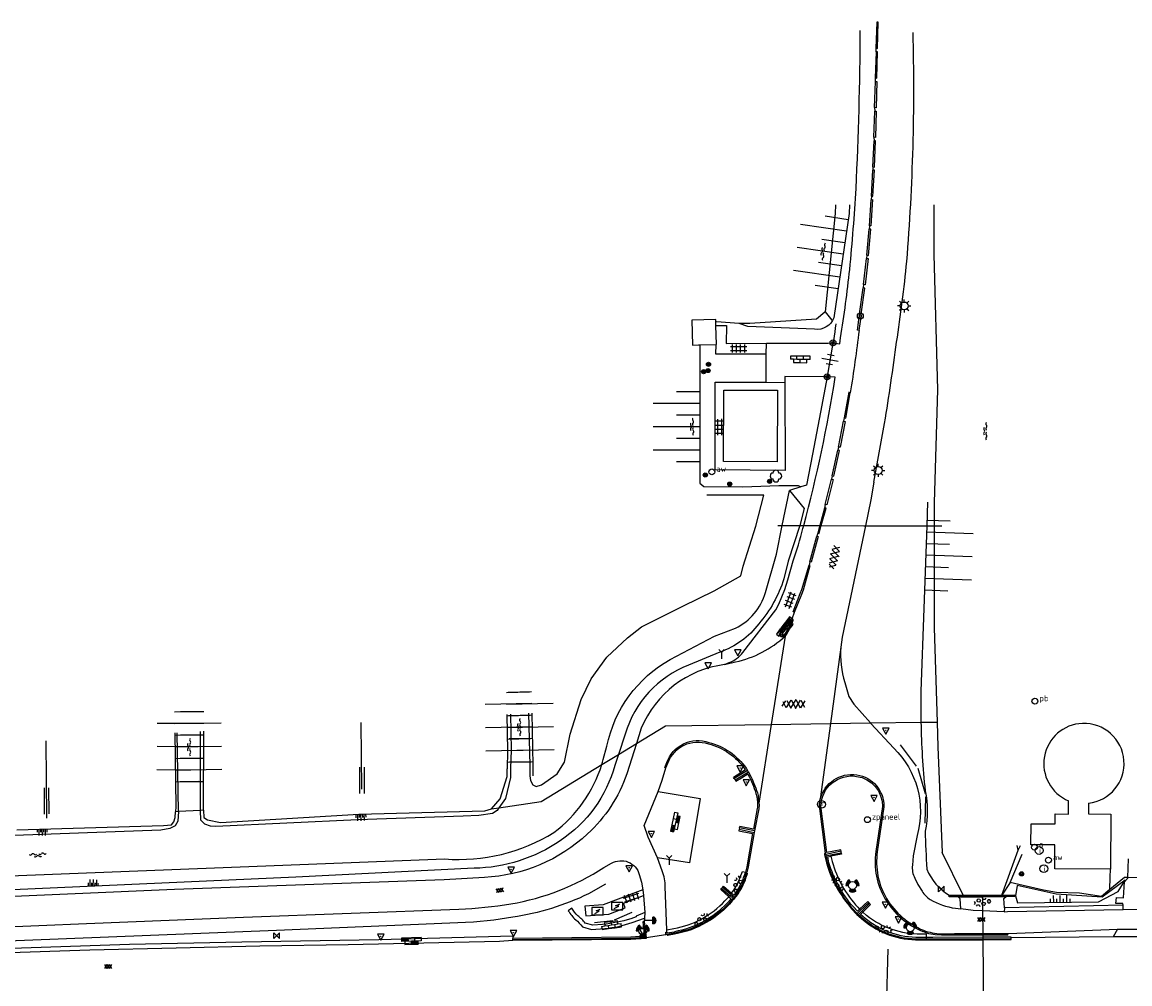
# Model space of a CAD drawing. Extents: x 121149 to 123702, y 457169 to 470031.
# Tile 80 of 87: x 121861 to 122030, y 469884 to 470031. Entities that reach past the tile are written whole.
import ezdxf

# ---------------------------------------------------------------- set-up
doc = ezdxf.new("R2010")
doc.units = 0
doc.header["$LTSCALE"] = 4
doc.layers.get('0').update_dxf_attribs({"color": 8, "linetype": 'CONTINUOUS'})
doc.layers.add('REFERENTIE', color=8, linetype='CONTINUOUS')
doc.styles.add('ISO', font='ISO')

# ---------------------------------------------------------------- blocks, each defined once
blk = doc.blocks.new('boom')
at = {"color": 0}
for radius in [0.315, 0.225, 0.135]:
    blk.add_circle((0, 0), radius, dxfattribs=at)
blk = doc.blocks.new('inspectieput')
at = {"color": 0}
blk.add_circle((0, 0), 0.6, dxfattribs=at)
at = {"color": 0, "linetype": 'Continuous', "style": 'ISO'}
blk.add_attdef('I', (0, -0.39), '', height=0.8, dxfattribs=at)
blk = doc.blocks.new('afsl-water')
at = {"color": 0}
blk.add_circle((0, 0), 0.45, dxfattribs=at)
at = {"color": 0, "style": 'ISO'}
blk.add_attdef('AFSL-WATER', (0.7, 0), '', height=0.9, dxfattribs=at)
blk = doc.blocks.new('afsluiter')
at = {"color": 0}
blk.add_circle((0, 0), 0.45, dxfattribs=at)
at = {"color": 0, "style": 'ISO'}
blk.add_attdef('AFSLUITER', (0.7, 0), '', height=0.9, dxfattribs=at)
blk = doc.blocks.new('peilbuis')
at = {"color": 0}
blk.add_circle((0, 0), 0.45, dxfattribs=at)
at = {"color": 0, "style": 'ISO'}
blk.add_attdef('PEILBUIS', (0.7, 0), '', height=0.9, dxfattribs=at)
blk = doc.blocks.new('talud')
at = {"color": 0}
for p, q in [((0, 0.75), (0.5, 0.75)), ((0, 0.5), (1, 0.5)), ((0, 0.25), (0.5, 0.25)), ((0, 0), (1, 0)), ((0, -0.25), (0.5, -0.25)), ((0, -0.5), (1, -0.5)), ((0, -0.75), (0.5, -0.75))]:
    blk.add_line(p, q, dxfattribs=at)
blk = doc.blocks.new('beton')
at = {"color": 0, "linetype": 'ByBlock', "lineweight": -2}
for p, q in [((-0.68, 0.66), (-0.45, 0.52)), ((-0.45, 0.26), (-0.68, 0.13)), ((-0.23, 1.44), (-0.45, 1.31)), ((-0.45, 1.31), (-0.45, 1.05)), ((-0.45, 1.05), (-0.23, 0.92)), ((-0.45, 0.52), (-0.45, 0.26)), ((0, 1.31), (-0.23, 1.44)), ((-0.23, 0.92), (0, 1.05)), ((0, 1.05), (0, 1.31)), ((0, 0.52), (0.23, 0.66)), ((0, 0.26), (0, 0.52)), ((0.23, 0.13), (0, 0.26)), ((0.23, 0.66), (0.45, 0.52)), ((0.45, 0.26), (0.23, 0.13)), ((0.45, 0.52), (0.45, 0.26)), ((-0.45, -0.26), (-0.23, -0.13)), ((-0.45, -0.52), (-0.45, -0.26)), ((-0.23, -0.66), (-0.45, -0.52)), ((-0.23, -0.13), (0, -0.26)), ((0, -0.52), (-0.23, -0.66)), ((0, -0.26), (0, -0.52)), ((0, -1.05), (0.23, -0.92)), ((0.23, -0.92), (0.45, -1.05)), ((0.45, -0.26), (0.68, -0.13)), ((0.45, -0.52), (0.45, -0.26)), ((0.68, -0.66), (0.45, -0.52))]:
    blk.add_line(p, q, dxfattribs=at)
blk = doc.blocks.new('asfalt')
at = {"color": 0, "linetype": 'ByBlock', "lineweight": -2}
for p, q in [((-0.31, 0.18), (0.31, 0.54)), ((-0.31, 0.54), (0.31, 0.18)), ((-0.31, 0.18), (0.31, -0.18)), ((-0.31, -0.18), (0.31, 0.18)), ((-0.31, -0.54), (0.31, -0.18)), ((-0.31, -0.18), (0.31, -0.54))]:
    blk.add_line(p, q, dxfattribs=at)
blk = doc.blocks.new('verkeersbord')
at = {"color": 0}
for p, q in [((0.5, 0.32), (-0.5, 0.32)), ((-0.5, 0.32), (0, -0.6)), ((0, -0.6), (0.5, 0.32))]:
    blk.add_line(p, q, dxfattribs=at)
blk = doc.blocks.new('verkeersbord-pl')
at = {"linetype": 'Continuous'}
blk.add_circle((0, 0), 0.03, dxfattribs=at)
blk = doc.blocks.new('verkeerslicht')
at = {"color": 0, "linetype": 'Continuous'}
for p, q in [((-1, 0), (-0.6, 0)), ((-0.3, 0.52), (-0.5, 0.86)), ((0.3, 0.52), (0.5, 0.86)), ((0.6, 0), (1, 0)), ((-0.3, -0.52), (-0.5, -0.86)), ((0.3, -0.52), (0.5, -0.86))]:
    blk.add_line(p, q, dxfattribs=at)
at = {"color": 0}
blk.add_circle((0, 0), 0.6, dxfattribs=at)
at = {"color": 0, "linetype": 'Continuous'}
for radius, start, end in [(0.996, 119.9985, 179.9935), (0.897, 119.9989, 179.9928), (0.797, 119.9994, 179.9919), (0.697, 120, 179.9907), (0.697, 0.0093, 60), (0.797, 0.0081, 60.0006), (0.897, 0.0072, 60.0011), (0.996, 0.0065, 60.0015), (0.996, 240.0015, 299.9985), (0.897, 240.0011, 299.9989), (0.797, 240.0006, 299.9994), (0.697, 240, 300)]:
    blk.add_arc((0, 0), radius, start, end, dxfattribs=at)
blk = doc.blocks.new('kilometerpaal')
at = {"color": 0}
for p, q in [((-0.44, 0.44), (0.44, -0.44)), ((-0.44, -0.44), (-0.44, 0.44)), ((0.44, 0.44), (-0.44, -0.44)), ((0.44, -0.44), (0.44, 0.44))]:
    blk.add_line(p, q, dxfattribs=at)
at = {"color": 0, "style": 'ISO'}
blk.add_attdef('KILOMETERPAAL', (0.59, 0.87), '', height=2.5, dxfattribs=at)
blk = doc.blocks.new('paal')
at = {"color": 0}
for radius in [0.45, 0.2]:
    blk.add_circle((0, 0), radius, dxfattribs=at)
blk = doc.blocks.new('lichtmast')
at = {"color": 0}
for p, q in [((-0.6, 0), (-1, 0)), ((-0.71, 0.71), (-0.42, 0.42)), ((0, 0.6), (0, 1)), ((0.42, 0.42), (0.71, 0.71)), ((0.6, 0), (1, 0)), ((-0.42, -0.42), (-0.71, -0.71)), ((0, -0.6), (0, -1)), ((0.42, -0.42), (0.71, -0.71))]:
    blk.add_line(p, q, dxfattribs=at)
blk.add_circle((0, 0), 0.6, dxfattribs=at)
blk = doc.blocks.new('water')
at = {"color": 0, "linetype": 'ByBlock', "lineweight": -2}
for centre, start, end in [((-0.01, 0.75), 129.7446, 230.2554), ((-0.32, 1.12), 309.7446, 50.2554), ((-0.32, 0.37), 309.7446, 50.2554), ((0.32, 0.01), 129.7446, 230.2554), ((0, 0.38), 309.7446, 50.2554), ((-0.01, -0.74), 129.7446, 230.2554), ((-0.32, -0.37), 309.7446, 50.2554), ((-0.32, -1.12), 309.7446, 50.2554), ((0, -0.37), 309.7446, 50.2554)]:
    blk.add_arc(centre, 0.244, start, end, dxfattribs=at)
blk = doc.blocks.new('asfalt4')
at = {"color": 0, "linetype": 'ByBlock', "lineweight": -2}
for p, q in [((-0.52, 1.14), (0.54, 1.69)), ((-0.43, 1.75), (0.63, 1.08)), ((-0.63, 0.38), (0.64, 1.04)), ((-0.63, 0.4), (0.66, -0.42)), ((-0.57, -0.3), (0.73, 0.38)), ((-0.53, 1.07), (0.74, 0.27)), ((-0.56, -0.38), (0.58, -1.1)), ((-0.49, -0.96), (0.67, -0.36)), ((-0.46, -1.19), (0.39, -1.73)), ((-0.34, -1.59), (0.57, -1.11))]:
    blk.add_line(p, q, dxfattribs=at)
blk = doc.blocks.new('zonnepaneel')
at = {"color": 0}
blk.add_circle((0, 0), 0.45, dxfattribs=at)
at = {"color": 0, "style": 'ISO'}
blk.add_attdef('ZONNEPANEEL', (0.7, 0), '', height=0.9, dxfattribs=at)
blk = doc.blocks.new('kolk')
at = {"color": 0}
blk.add_circle((0, 0), 0.6, dxfattribs=at)
at = {"color": 0, "linetype": 'Continuous', "style": 'ISO'}
blk.add_attdef('KOLK', (-0.04, -0.26), '', height=0.8, dxfattribs=at)
blk = doc.blocks.new('voegsteen4')
at = {"color": 0, "linetype": 'ByBlock', "lineweight": -2}
for p, q in [((-0.08, 1.65), (-0.58, 1.65)), ((-0.58, 1.65), (-0.58, 0.65)), ((-0.08, 0.65), (-0.58, 0.65)), ((-0.58, 0.5), (-0.58, -0.5)), ((-0.58, 0.5), (-0.08, 0.5)), ((-0.08, 0.5), (-0.58, 0.5)), ((-0.08, 1.65), (-0.08, 0.65)), ((-0.08, -0.5), (-0.08, 0.5)), ((0.57, 1.07), (0.08, 1.07)), ((0.08, 1.07), (0.08, 0.08)), ((0.08, 0.08), (0.57, 0.08)), ((0.57, 0.08), (0.57, 1.07)), ((-0.58, -0.65), (-0.58, -1.65)), ((-0.58, -1.65), (-0.08, -1.65)), ((-0.58, -0.5), (-0.08, -0.5)), ((-0.08, -0.5), (-0.58, -0.5)), ((-0.08, -0.65), (-0.58, -0.65)), ((-0.08, -1.65), (-0.08, -0.65)), ((0.57, -0.08), (0.08, -0.08)), ((0.08, -0.08), (0.08, -1.07)), ((0.08, -1.07), (0.57, -1.07)), ((0.57, -1.07), (0.57, -0.08))]:
    blk.add_line(p, q, dxfattribs=at)
blk = doc.blocks.new('tegels4')
at = {"color": 0, "linetype": 'ByBlock', "lineweight": -2}
for p, q in [((0.62, 0.94), (-0.62, 0.94)), ((0.62, 0.31), (-0.62, 0.31)), ((-0.31, -1.23), (-0.31, 1.25)), ((0.31, -1.23), (0.31, 1.25)), ((0.62, -0.31), (-0.62, -0.31)), ((0.62, -0.94), (-0.62, -0.94))]:
    blk.add_line(p, q, dxfattribs=at)
blk = doc.blocks.new('wegwijzer')
at = {"color": 0}
for q in [(-0.42, 1.42), (0.42, 1.42), (0, 0)]:
    blk.add_line((0, 1), q, dxfattribs=at)
blk = doc.blocks.new('struik')
at = {"color": 0, "linetype": 'Continuous'}
for centre, start, end in [((-0.44, 0), 91.0912, 268.9013), ((0, 0.44), 1.0233, 178.9632), ((0.44, 0), 271.6625, 88.3448), ((0, -0.45), 180.4729, 359.5406)]:
    blk.add_arc(centre, 0.45, start, end, dxfattribs=at)
blk = doc.blocks.new('klinkers4')
at = {"color": 0, "linetype": 'ByBlock', "lineweight": -2}
for p, q in [((0, 1.5), (-0.5, 1.5)), ((-0.5, 1.5), (-0.5, 0.5)), ((-0.5, 0.5), (-0.5, -0.5)), ((0, 0.5), (-0.5, 0.5)), ((0, 1.5), (0, 1)), ((0.5, 1), (0, 1)), ((0, 1), (0, 0.5)), ((0, 0.5), (0, 0)), ((0.5, 0), (0, 0)), ((0, 0), (0, -0.5)), ((0.5, 0), (0.5, 1)), ((0.5, -1), (0.5, 0)), ((-0.5, -0.5), (-0.5, -1.5)), ((0, -0.5), (-0.5, -0.5)), ((-0.5, -1.5), (0, -1.5)), ((0, -0.5), (0, -1)), ((0, -1), (0.5, -1)), ((0, -1), (0, -1.5))]:
    blk.add_line(p, q, dxfattribs=at)
blk = doc.blocks.new('DRHEK')
at = {"color": 0, "linetype": 'Continuous'}
for p, q in [((1.25, 0), (-1.25, 0)), ((-0.5, 0.7), (0.5, 0.7)), ((-0.5, -0.7), (0.5, -0.7))]:
    blk.add_line(p, q, dxfattribs=at)
blk = doc.blocks.new('schk-electra')
at = {"color": 0}
for p, q in [((0.86, 0.56), (-0.86, 0.56)), ((-0.86, 0.56), (-0.86, -0.56)), ((0.86, -0.56), (0.86, 0.56)), ((-0.86, -0.56), (0.86, -0.56))]:
    blk.add_line(p, q, dxfattribs=at)
blk.add_lwpolyline([(-0.43, -0.35), (0.24, -0.02), (-0.24, 0.02), (0.41, 0.32)], dxfattribs=at)
blk = doc.blocks.new('tegels')
at = {"color": 0, "linetype": 'ByBlock', "lineweight": -2}
for p, q in [((0.62, 0.94), (-0.62, 0.94)), ((0.62, 0.31), (-0.62, 0.31)), ((-0.31, -1.23), (-0.31, 1.25)), ((0.31, -1.23), (0.31, 1.25)), ((0.62, -0.31), (-0.62, -0.31)), ((0.62, -0.94), (-0.62, -0.94))]:
    blk.add_line(p, q, dxfattribs=at)
blk = doc.blocks.new('bermverhardingblok')
at = {"color": 0, "linetype": 'ByBlock', "lineweight": -2}
for p, q in [((-0.5, 1.5), (-0.5, -1.5)), ((-0.5, 1.5), (0, 1.5)), ((-0.5, 0.5), (0, 0.5)), ((0, 1.5), (0, -1.5)), ((0.5, 1), (0, 1)), ((0, 1), (0.5, 1)), ((0.5, 0), (0, 0)), ((0.4, 0.9), (0.1, 0.9)), ((0.1, 0.9), (0.1, 0.1)), ((0.4, 0.1), (0.1, 0.1)), ((0.3, 0.8), (0.2, 0.8)), ((0.2, 0.8), (0.2, 0.2)), ((0.3, 0.2), (0.2, 0.2)), ((0.3, 0.8), (0.3, 0.2)), ((0.4, 0.9), (0.4, 0.1)), ((0.5, -1), (0.5, 1)), ((-0.5, -0.5), (0, -0.5)), ((-0.5, -1.5), (0, -1.5)), ((-0.4, -1.4), (-0.4, -0.6)), ((-0.4, -0.6), (-0.1, -0.6)), ((-0.4, -1.4), (-0.1, -1.4)), ((-0.3, -1.3), (-0.3, -0.7)), ((-0.3, -0.7), (-0.2, -0.7)), ((-0.3, -1.3), (-0.2, -1.3)), ((-0.2, -1.3), (-0.2, -0.7)), ((-0.1, -1.4), (-0.1, -0.6)), ((0, -1), (0.5, -1))]:
    blk.add_line(p, q, dxfattribs=at)
blk = doc.blocks.new('drukknop')
at = {"color": 0}
blk.add_line((1.33, 0), (0, 0), dxfattribs=at)
at = {"color": 0, "linetype": 'Continuous'}
blk.add_line((1.33, -0.52), (1.33, 0.52), dxfattribs=at)
for radius in [0.521, 0.391, 0.26, 0.13]:
    blk.add_arc((1.33, 0), radius, 270, 90, dxfattribs=at)
blk = doc.blocks.new('GREP')
at = {"color": 0, "linetype": 'Continuous'}
for p, q in [((-0.35, 2), (-0.35, -2)), ((0.35, 2), (0.35, -2))]:
    blk.add_line(p, q, dxfattribs=at)

msp = doc.modelspace()

# ---------------------------------------------------------------- linework, layer by layer
at = {"layer": 'REFERENTIE'}
for points in [[(121990.794, 470026.566), (121991.054, 470026.536), (121991.144, 470030.55), (121990.939, 470030.524), (121990.794, 470026.566)], [(121990.697, 470022.047), (121990.957, 470022.017), (121991.047, 470026.031), (121990.842, 470026.005), (121990.697, 470022.047)], [(121990.794, 470026.566), (121990.821, 470026.027)], [(121990.6, 470017.528), (121990.745, 470021.486), (121990.95, 470021.512), (121990.86, 470017.498), (121990.6, 470017.528)], [(121990.697, 470022.047), (121990.724, 470021.508)], [(121990.659, 470016.968), (121990.864, 470016.994), (121990.774, 470012.98), (121990.514, 470013.01)], [(121990.514, 470013.01), (121990.659, 470016.968)], [(121990.6, 470017.528), (121990.659, 470016.968)], [(121990.351, 470008.483), (121990.595, 470008.469), (121990.767, 470012.475), (121990.541, 470012.471)], [(121990.351, 470008.483), (121990.541, 470012.471)], [(121990.514, 470013.01), (121990.541, 470012.471)], [(121990.139, 470004.026), (121990.349, 470004.002), (121990.58, 470007.984), (121990.33, 470007.982)], [(121990.139, 470004.026), (121990.33, 470007.982)], [(121990.351, 470008.483), (121990.33, 470007.982)], [(121990.139, 470004.026), (121990.072, 470003.487)], [(121984.673, 470002.726), (121984.585, 470001.373), (121983.057, 469986.403)], [(121986.778, 470002.726), (121986.724, 470001.387)], [(121990.072, 470003.487), (121990.313, 470003.49), (121990.059, 469999.494), (121989.832, 469999.513)], [(121989.832, 469999.513), (121990.072, 470003.487)], [(121999.619, 470002.726), (121999.627, 469995.126), (122000.224, 469974.513), (121999.674, 469957.331), (121999.679, 469953.773)], [(121986.724, 470001.387), (121984.401, 469985.496)], [(121989.444, 469995.045), (121989.709, 469995.002), (121990.032, 469998.992), (121989.773, 469998.987)], [(121989.444, 469995.045), (121989.773, 469998.987)], [(121989.832, 469999.513), (121989.773, 469998.987)], [(121989.39, 469994.504), (121989.632, 469994.502), (121989.184, 469990.519), (121988.945, 469990.554)], [(121988.945, 469990.554), (121989.39, 469994.504)], [(121989.444, 469995.045), (121989.39, 469994.504)], [(121988.945, 469990.554), (121988.888, 469990.038)], [(121988.334, 469986.079), (121988.888, 469990.038)], [(121988.334, 469986.079), (121988.585, 469986.025), (121989.108, 469990.015), (121988.888, 469990.038)], [(121983.057, 469986.403), (121983.049, 469986.325), (121981.766, 469985.25), (121971.611, 469984.619), (121969.967, 469984.613)], [(121983.057, 469986.403), (121984.087, 469985.106)], [(121988.242, 469983.567), (121988.023, 469983.595), (121988.277, 469985.564)], [(121988.242, 469983.567), (121988.558, 469985.567), (121988.277, 469985.564)], [(121988.334, 469986.079), (121988.277, 469985.564)], [(121966.414, 469985.213), (121962.766, 469985.108), (121962.875, 469981.312)], [(121966.425, 469984.843), (121966.414, 469985.213)], [(121966.44, 469984.302), (121966.425, 469984.843)], [(121966.44, 469984.302), (121968.029, 469984.302), (121968.013, 469981.582), (121974.138, 469981.633)], [(121966.443, 469981.415), (121966.523, 469981.417), (121966.44, 469984.302)], [(121969.967, 469984.613), (121966.518, 469984.865)], [(121971.3, 469984.174), (121969.967, 469984.613)], [(121981.473, 469983.746), (121971.3, 469984.174)], [(121984.701, 469984.538), (121984.589, 469983.921), (121984.552, 469983.341), (121984.276, 469981.673)], [(121985.322, 469981.539), (121985.429, 469982.433)], [(121962.875, 469981.312), (121963.76, 469981.337)], [(121963.76, 469981.337), (121963.991, 469981.344)], [(121963.991, 469981.344), (121963.985, 469960.25), (121964.601, 469959.766), (121970.524, 469959.732), (121976.01, 469959.933), (121978.939, 469959.895), (121979.346, 469959.709)], [(121963.991, 469981.344), (121966.443, 469981.415)], [(121974.094, 469979.939), (121966.397, 469979.95), (121966.443, 469981.415)], [(121974.094, 469979.939), (121974.138, 469981.633)], [(121974.138, 469981.633), (121983.536, 469981.621), (121984.276, 469981.673)], [(121984.269, 469981.627), (121983.38, 469976.552)], [(121984.276, 469981.673), (121984.269, 469981.627)], [(121984.276, 469981.673), (121985.322, 469981.539)], [(121974.096, 469975.665), (121974.094, 469979.939)], [(121976.928, 469975.614), (121976.994, 469962.222), (121966.324, 469962.326), (121966.303, 469975.671), (121974.096, 469975.665)], [(121974.096, 469975.665), (121976.928, 469975.614)], [(121983.368, 469976.485), (121983.313, 469976.487), (121976.922, 469976.533), (121976.928, 469975.614)], [(121983.368, 469976.485), (121983.364, 469976.464), (121982.352, 469971.117), (121981.138, 469964.7), (121980.247, 469959.991), (121979.346, 469959.709)], [(121983.38, 469976.552), (121983.368, 469976.485)], [(121984.62, 469976.445), (121983.368, 469976.485)], [(121975.789, 469974.431), (121975.751, 469963.546), (121967.601, 469963.574), (121967.639, 469974.459), (121975.789, 469974.431)], [(121986.902, 469974.056), (121986.666, 469974.159), (121985.983, 469970.213)], [(121985.983, 469970.213), (121986.22, 469970.175), (121986.902, 469974.056)], [(121985.121, 469965.786), (121985.883, 469969.725)], [(121985.883, 469969.725), (121986.138, 469969.661), (121985.357, 469965.75), (121985.121, 469965.786)], [(121985.983, 469970.213), (121985.883, 469969.725)], [(121984.158, 469961.387), (121984.39, 469961.321), (121985.241, 469965.261), (121985.01, 469965.288)], [(121984.158, 469961.387), (121985.01, 469965.288)], [(121985.121, 469965.786), (121985.01, 469965.288)], [(121984.047, 469960.88), (121984.296, 469960.848), (121983.317, 469956.949), (121983.095, 469957.019)], [(121983.095, 469957.019), (121984.047, 469960.88)], [(121984.158, 469961.387), (121984.047, 469960.88)], [(121990.509, 469960.448), (121990.065, 469957.737), (121989.233, 469953.789)], [(121938.077, 469915.664), (121938.173, 469914.96), (121938.531, 469914.301), (121939.021, 469914.018), (121939.845, 469914.283), (121942.241, 469915.981), (121943.338, 469917.75), (121944.214, 469922.01), (121945.904, 469927.316), (121947.429, 469930.464), (121949.821, 469933.761), (121952.939, 469936.694), (121955.099, 469938.381), (121961.385, 469941.506), (121966.163, 469943.881), (121970.248, 469946.155), (121970.556, 469947.64), (121972.534, 469953.703), (121973.743, 469958.447), (121965.021, 469958.447)], [(121976.546, 469953.809), (121977.633, 469959.174)], [(121979.346, 469959.709), (121977.633, 469959.174)], [(121977.633, 469959.174), (121979.874, 469956.391), (121979.213, 469953.805)], [(121983.095, 469957.019), (121982.984, 469956.483)], [(121998.696, 469957.376), (121998.569, 469953.775)], [(121982.984, 469956.483), (121982.257, 469953.8)], [(121982.488, 469953.8), (121983.214, 469956.464), (121982.984, 469956.483)], [(121975.662, 469949.443), (121976.546, 469953.809)], [(121975.861, 469953.81), (121976.546, 469953.809)], [(121976.546, 469953.809), (121979.213, 469953.805)], [(121979.213, 469953.805), (121977.459, 469948.365)], [(121979.213, 469953.805), (121979.804, 469953.804)], [(121979.687, 469953.373), (121979.804, 469953.804)], [(121979.804, 469953.804), (121982.257, 469953.8)], [(121981.943, 469952.643), (121982.155, 469952.579), (121982.488, 469953.8)], [(121982.257, 469953.8), (121981.943, 469952.643)], [(121982.257, 469953.8), (121982.488, 469953.8)], [(121982.488, 469953.8), (121988.961, 469953.79)], [(121989.233, 469953.789), (121985.654, 469936.797), (121985.444, 469935.264)], [(121988.961, 469953.79), (121989.233, 469953.789)], [(121989.233, 469953.789), (121998.569, 469953.775)], [(121998.569, 469953.775), (121997.679, 469928.577), (121997.674, 469923.823)], [(121998.569, 469953.775), (121999.679, 469953.773)], [(121999.679, 469953.773), (122000.861, 469953.771)], [(121999.679, 469953.773), (121999.7, 469938.2), (122000.147, 469923.856)], [(121981.795, 469952.171), (121982.034, 469952.132), (121980.957, 469948.245), (121980.742, 469948.306)], [(121980.742, 469948.306), (121981.795, 469952.171)], [(121981.943, 469952.643), (121981.795, 469952.171)], [(121973.974, 469943.595), (121975.662, 469949.443)], [(121977.459, 469948.365), (121976.763, 469945.687)], [(121977.407, 469945.533), (121978.198, 469948.423)], [(121978.411, 469940.604), (121978.181, 469940.676), (121979.253, 469943.456), (121979.502, 469944.086), (121980.623, 469947.779)], [(121978.411, 469940.604), (121979.511, 469943.378), (121979.753, 469943.997), (121980.794, 469947.715), (121980.623, 469947.779)], [(121980.742, 469948.306), (121980.623, 469947.779)], [(121976.919, 469944.058), (121977.407, 469945.533)], [(121976.015, 469941.816), (121976.919, 469944.058)], [(121975.562, 469940.95), (121976.015, 469941.816)], [(121970.538, 469934.451), (121975.562, 469940.95)], [(121978.071, 469939.59), (121978.411, 469940.604)], [(121976.787, 469938.6), (121976.164, 469937.823)], [(121976.961, 469938.466), (121976.334, 469937.684)], [(121977.536, 469939.617), (121976.787, 469938.6)], [(121977.695, 469939.462), (121976.961, 469938.466)], [(121976.978, 469937.3), (121977.727, 469938.649)], [(121977.184, 469937.218), (121977.929, 469938.559)], [(121977.6, 469939.667), (121977.536, 469939.617)], [(121977.704, 469939.469), (121977.695, 469939.462)], [(121977.727, 469938.649), (121977.977, 469939.373)], [(121977.929, 469938.559), (121978.218, 469939.396)], [(121978.218, 469939.396), (121978.187, 469939.455)], [(121959.452, 469933.407), (121966.225, 469936.928)], [(121966.225, 469936.928), (121969.424, 469938.175)], [(121976.967, 469936.952), (121974.864, 469923.511)], [(121985.444, 469935.264), (121983.883, 469923.634)], [(121967.016, 469934.519), (121962.251, 469932.516)], [(121967.758, 469932.622), (121969.426, 469933.023)], [(121967.758, 469932.622), (121968.447, 469932.918)], [(121986.07, 469929.902), (121986.667, 469927.77)], [(121986.667, 469927.77), (121987.426, 469926.576)], [(121987.426, 469926.576), (121989.969, 469923.717)], [(121934.557, 469925.021), (121934.675, 469919.479), (121934.593, 469916.729)], [(121935.097, 469925.051), (121935.201, 469919.592), (121935.124, 469916.804)], [(121937.876, 469925.206), (121938.045, 469917.217)], [(121938.374, 469925.233), (121938.518, 469917.284)], [(121912.478, 469913.603), (121912.354, 469923.788)], [(121954.305, 469920.589), (121958.727, 469923.29), (121974.864, 469923.511)], [(121974.864, 469923.511), (121972.986, 469911.507)], [(121974.864, 469923.511), (121983.883, 469923.634)], [(121983.883, 469923.634), (121982.334, 469912.09)], [(121983.883, 469923.634), (121989.969, 469923.717)], [(121989.969, 469923.717), (121997.674, 469923.823)], [(121989.969, 469923.717), (121990.029, 469923.65)], [(121990.029, 469923.65), (121993.534, 469919.899)], [(121997.674, 469923.823), (122000.147, 469923.856)], [(122000.147, 469923.856), (122000.205, 469921.982)], [(121883.943, 469922.21), (121884.117, 469911.004), (121884.057, 469910.192)], [(121884.495, 469910.215), (121884.306, 469922.23)], [(121887.872, 469910.385), (121887.865, 469922.428)], [(121888.303, 469910.407), (121888.356, 469922.455)], [(121952.604, 469922.037), (121951.577, 469918.923)], [(121955.03, 469922.903), (121954.305, 469920.589)], [(122000.205, 469921.982), (122000.265, 469920.078)], [(121864.305, 469921.002), (121864.403, 469909.198)], [(121949.264, 469918.174), (121949.787, 469920.18)], [(121951.577, 469918.923), (121954.305, 469920.589)], [(121954.305, 469920.589), (121952.849, 469915.941)], [(121997.016, 469917.145), (121994.564, 469920.371)], [(122000.265, 469920.078), (122000.92, 469903.951)], [(121949.028, 469917.366), (121951.577, 469918.923)], [(121951.577, 469918.923), (121951.028, 469917.259)], [(121932.215, 469910.64), (121933.551, 469912.142), (121934.594, 469915.561), (121934.593, 469916.729)], [(121933.349, 469910.804), (121939.808, 469911.735), (121949.028, 469917.366)], [(121935.124, 469916.804), (121935.142, 469915.412), (121934.337, 469912.21), (121933.349, 469910.804)], [(121938.045, 469917.217), (121938.077, 469915.664)], [(121938.518, 469917.284), (121938.547, 469915.674)], [(121957.619, 469913.274), (121958.223, 469914.978), (121958.802, 469916.871)], [(121958.651, 469916.92), (121958.947, 469917.669)], [(121958.802, 469916.871), (121958.651, 469916.92)], [(121958.802, 469916.871), (121959.102, 469917.593)], [(121970.931, 469916.556), (121969.127, 469915.394)], [(121971.229, 469916.479), (121969.221, 469915.258)], [(121969.368, 469915.037), (121971.371, 469916.248)], [(121970.853, 469916.693), (121970.931, 469916.556)], [(121971.039, 469916.81), (121971.229, 469916.479)], [(121971.371, 469916.248), (121971.229, 469916.479)], [(121971.371, 469916.248), (121971.557, 469915.93)], [(121998.383, 469912.908), (121997.235, 469916.765)], [(121969.221, 469915.258), (121969.127, 469915.394)], [(121969.221, 469915.258), (121969.368, 469915.037)], [(121969.368, 469915.037), (121969.486, 469914.846), (121970.326, 469915.379)], [(121970.326, 469915.379), (121971.292, 469915.947)], [(121971.292, 469915.947), (121971.364, 469915.825)], [(121957.512, 469903.159), (121956.115, 469906.296), (121955.508, 469908.094), (121957.619, 469913.274)], [(121957.619, 469913.274), (121964.017, 469912.207), (121962.394, 469902.416), (121957.512, 469903.159)], [(121972.692, 469912.236), (121972.767, 469911.481)], [(121972.911, 469912.259), (121972.986, 469911.507)], [(121998.306, 469908.455), (121998.425, 469912.456)], [(122026.558, 469901.42), (122018.066, 469901.488), (122018.095, 469905.118), (122014.435, 469905.148), (122014.461, 469908.358), (122018.121, 469908.328), (122018.134, 469909.858), (122020.165, 469909.841), (122020.181, 469911.851)], [(122023.228, 469911.478), (122023.215, 469909.848), (122026.625, 469909.821), (122026.558, 469901.42)], [(121884.495, 469910.215), (121884.431, 469908.732), (121884.033, 469908.055), (121883.195, 469907.616), (121881.826, 469907.391), (121856.677, 469906.464), (121842.33, 469905.928), (121840.198, 469906.029), (121838.411, 469906.338), (121837.404, 469907.116), (121837.221, 469907.822)], [(121883.988, 469909.312), (121884.057, 469910.192)], [(121884.495, 469910.215), (121884.057, 469910.192)], [(121887.872, 469910.385), (121884.495, 469910.215)], [(121933.349, 469910.804), (121933.065, 469910.399), (121932.351, 469909.917), (121930.314, 469909.623), (121927.902, 469909.489), (121911.852, 469908.974), (121890.184, 469907.926), (121889.391, 469908.001), (121888.516, 469908.306), (121887.905, 469908.903), (121887.872, 469910.385)], [(121888.303, 469910.407), (121887.872, 469910.385)], [(121888.303, 469910.407), (121888.389, 469909.323)], [(121890.941, 469908.56), (121912.01, 469909.802)], [(121912.01, 469909.802), (121931.215, 469910.302)], [(121931.215, 469910.302), (121932.215, 469910.64)], [(121932.215, 469910.64), (121933.349, 469910.804)], [(121972.732, 469910.688), (121972.154, 469907.531)], [(121972.948, 469910.644), (121972.33, 469907.272)], [(121983.116, 469903.883), (121982.201, 469911.098)], [(121983.344, 469903.987), (121982.421, 469911.108)], [(121991.826, 469910.975), (121990.809, 469904.132)], [(121992.046, 469910.958), (121991.027, 469904.1)], [(121859.872, 469907.446), (121882.23, 469908.087)], [(121882.23, 469908.087), (121883.434, 469908.204)], [(121883.434, 469908.204), (121883.821, 469908.629)], [(121883.821, 469908.629), (121883.988, 469909.312)], [(121888.389, 469909.323), (121888.946, 469908.948)], [(121888.946, 469908.948), (121890.941, 469908.56)], [(121970.016, 469907.724), (121970.07, 469907.953)], [(121972.154, 469907.531), (121970.07, 469907.953)], [(121969.978, 469907.521), (121969.934, 469907.271)], [(121969.934, 469907.271), (121972.029, 469906.862), (121971.117, 469901.812), (121970.93, 469900.96)], [(121970.016, 469907.724), (121969.978, 469907.521)], [(121969.978, 469907.521), (121972.283, 469907.033)], [(121972.33, 469907.272), (121970.016, 469907.724)], [(121972.283, 469907.033), (121971.332, 469901.765), (121971.117, 469900.931)], [(121972.33, 469907.272), (121972.283, 469907.033)], [(121997.105, 469906.571), (121996.481, 469903.452)], [(122012.505, 469904.341), (122012.358, 469905.021)], [(122012.505, 469904.341), (122012.835, 469905.019)], [(121856.182, 469900.318), (121925.116, 469902.986)], [(121958.233, 469901.175), (121957.512, 469903.159)], [(121983.116, 469903.883), (121982.963, 469903.827)], [(121982.963, 469903.827), (121983.001, 469903.658)], [(121983.001, 469903.658), (121983.266, 469902.375)], [(121983.17, 469903.67), (121983.116, 469903.883)], [(121985.497, 469904.189), (121983.17, 469903.67)], [(121983.17, 469903.67), (121983.22, 469903.466)], [(121983.22, 469903.466), (121983.877, 469903.607)], [(121983.411, 469902.412), (121983.22, 469903.466)], [(121985.497, 469904.189), (121985.446, 469904.4), (121983.344, 469903.987)], [(121983.471, 469903.296), (121983.95, 469903.41)], [(121983.648, 469902.386), (121983.471, 469903.296)], [(121983.877, 469903.607), (121983.903, 469903.612)], [(121983.903, 469903.612), (121985.541, 469903.939)], [(121983.903, 469903.612), (121983.95, 469903.41)], [(121985.541, 469903.939), (121985.588, 469903.735), (121983.95, 469903.41)], [(121983.95, 469903.41), (121984.134, 469902.613)], [(121985.541, 469903.939), (121985.497, 469904.189)], [(121996.481, 469903.452), (121996.368, 469902.035)], [(122004.09, 469897.468), (122000.92, 469903.951)], [(122010.024, 469897.492), (122012.505, 469904.341)], [(122011.259, 469899.385), (122013.13, 469903.727)], [(122029.273, 469903.029), (122029.175, 469900.16)], [(121929.561, 469901.567), (121902.379, 469900.224)], [(121949.337, 469901.665), (121950.515, 469902.325)], [(121970.105, 469900.19), (121970.471, 469901.092)], [(121970.471, 469901.092), (121970.93, 469900.96)], [(122026.477, 469898.322), (122026.531, 469900.191), (122026.558, 469901.42)], [(121902.379, 469900.224), (121855.82, 469898.127)], [(121925.028, 469899.794), (121883.925, 469898.318)], [(121931.134, 469900.185), (121925.028, 469899.794)], [(121954.755, 469900.627), (121955.105, 469899.452)], [(121955.105, 469899.452), (121955.283, 469898.268)], [(121970.93, 469900.96), (121970.706, 469900.29)], [(121970.907, 469900.235), (121971.084, 469900.83)], [(121970.93, 469900.96), (121971.108, 469900.902)], [(121971.05, 469900.19), (121971.249, 469900.787)], [(121971.084, 469900.83), (121971.108, 469900.902)], [(121971.084, 469900.83), (121971.249, 469900.787)], [(121971.108, 469900.902), (121971.117, 469900.931)], [(121996.725, 469900.062), (121997.219, 469899.102)], [(122011.259, 469899.385), (122010.024, 469897.492)], [(122016.363, 469898.247), (122011.259, 469899.385)], [(122012.064, 469897.35), (122012.382, 469896.321), (122024.745, 469896.453), (122027.74, 469898.03), (122028.828, 469899.732), (122025.312, 469897.169), (122018.276, 469897.634), (122012.363, 469898.925), (122012.064, 469897.35)], [(122028.722, 469900.166), (122027.599, 469899.244)], [(122028.537, 469897.079), (122028.696, 469899.52)], [(122029.175, 469900.16), (122029.17, 469900.003), (122028.696, 469899.52)], [(122029.175, 469900.16), (122028.722, 469900.166)], [(122032.764, 469900.112), (122029.175, 469900.16)], [(121883.925, 469898.318), (121852.428, 469896.984)], [(121955.283, 469898.268), (121949.221, 469895.973), (121946.454, 469895.788), (121946.584, 469894.338), (121950.083, 469894.578), (121952.617, 469895.536), (121952.339, 469896.246), (121955.366, 469897.427)], [(121949.6, 469899.135), (121946.999, 469897.67)], [(121955.283, 469898.268), (121955.366, 469897.427)], [(121958.948, 469892.19), (121958.708, 469898.743)], [(121968.386, 469897.225), (121967.16, 469898.342), (121967.304, 469898.499)], [(121967.417, 469898.648), (121967.304, 469898.499)], [(121967.304, 469898.499), (121968.56, 469897.412)], [(121967.417, 469898.648), (121967.575, 469898.831), (121968.815, 469897.772)], [(121968.678, 469897.595), (121967.417, 469898.648)], [(121968.815, 469897.772), (121968.678, 469897.595)], [(121968.815, 469897.772), (121968.97, 469897.978)], [(121968.815, 469897.772), (121969.197, 469897.453), (121969.299, 469897.578)], [(121997.219, 469899.102), (121997.87, 469898.062)], [(122018.33, 469897.886), (122016.363, 469898.247)], [(122021.819, 469897.78), (122018.33, 469897.886)], [(122025.21, 469897.282), (122021.819, 469897.78)], [(122026.477, 469898.322), (122025.21, 469897.282)], [(122027.599, 469899.244), (122026.477, 469898.322)], [(121955.366, 469897.427), (121955.574, 469894.824)], [(121967.812, 469896.621), (121968.386, 469897.225)], [(121968.386, 469897.225), (121968.732, 469896.924), (121968.134, 469896.234)], [(121968.386, 469897.225), (121968.56, 469897.412)], [(121968.56, 469897.412), (121969.044, 469896.962)], [(121968.678, 469897.595), (121969.204, 469897.154)], [(121969.044, 469896.962), (121968.801, 469896.684)], [(121969.158, 469896.865), (121968.915, 469896.586)], [(121969.204, 469897.154), (121969.044, 469896.962)], [(121969.319, 469897.058), (121969.158, 469896.865)], [(121969.204, 469897.154), (121969.444, 469897.434)], [(121969.319, 469897.058), (121969.561, 469897.34)], [(121988.331, 469895.331), (121989.581, 469896.506), (121989.718, 469896.357)], [(121989.718, 469896.357), (121988.477, 469895.179)], [(121989.851, 469896.209), (121988.666, 469895.016)], [(121988.819, 469894.875), (121989.985, 469896.054), (121989.851, 469896.209)], [(121989.851, 469896.209), (121989.718, 469896.357)], [(122002.003, 469897.459), (122004.09, 469897.468)], [(122002.003, 469897.349), (122002.003, 469897.459)], [(122007.048, 469897.354), (122002.003, 469897.349)], [(122003.358, 469897.228), (122002.045, 469897.231), (122002.004, 469897.231), (122002.003, 469897.349)], [(122003.358, 469897.228), (122007.05, 469897.235)], [(122003.675, 469896.936), (122003.358, 469897.228)], [(122003.737, 469895.38), (122003.675, 469896.936)], [(122004.09, 469897.468), (122007.047, 469897.48)], [(122007.047, 469897.536), (122007.047, 469897.48)], [(122007.047, 469897.48), (122010.024, 469897.492)], [(122007.047, 469897.48), (122007.048, 469897.354)], [(122011.956, 469897.359), (122007.048, 469897.354)], [(122007.048, 469897.354), (122007.05, 469897.235)], [(122007.05, 469897.235), (122010.649, 469897.242)], [(122007.05, 469897.235), (122007.073, 469895.061)], [(122010.024, 469897.492), (122011.972, 469897.5), (122011.981, 469897.28), (122010.649, 469897.242)], [(122010.395, 469895.551), (122010.308, 469896.937), (122010.649, 469897.242)], [(122028.487, 469895.931), (122028.456, 469896.186), (122027.39, 469896.224), (122027.493, 469897.12), (122028.537, 469897.079)], [(121894.42, 469894.119), (121927.257, 469895.351)], [(121944.478, 469895.486), (121943.929, 469895.093)], [(121950.954, 469893.731), (121953.645, 469894.856)], [(121955.574, 469894.824), (121954.265, 469894.261)], [(121955.574, 469894.824), (121955.552, 469893.939)], [(121987.098, 469895.396), (121987.915, 469894.532)], [(121987.981, 469894.68), (121987.21, 469895.496)], [(121987.999, 469895.015), (121987.374, 469895.669)], [(121987.915, 469894.532), (121988.92, 469893.657)], [(121988.477, 469895.179), (121987.981, 469894.68)], [(121987.981, 469894.68), (121988.136, 469894.538)], [(121988.331, 469895.331), (121987.999, 469895.015)], [(121988.055, 469895.62), (121988.331, 469895.331)], [(121988.666, 469895.016), (121988.136, 469894.538)], [(121988.136, 469894.538), (121989.017, 469893.771)], [(121988.331, 469895.331), (121988.477, 469895.179)], [(121988.468, 469894.541), (121988.819, 469894.875)], [(121989.16, 469893.938), (121988.468, 469894.541)], [(121988.819, 469894.875), (121988.666, 469895.016)], [(121989.365, 469894.369), (121988.819, 469894.875)], [(122002.946, 469895.479), (122003.737, 469895.38)], [(122007.073, 469895.061), (122005.641, 469895.109), (122003.737, 469895.38)], [(122010.376, 469894.948), (122007.073, 469895.061)], [(122007.073, 469895.061), (122007.109, 469891.606)], [(122010.395, 469895.551), (122010.376, 469894.948)], [(122010.376, 469894.948), (122010.876, 469894.957)], [(122028.487, 469895.931), (122010.395, 469895.551)], [(122010.876, 469894.957), (122028.481, 469895.289)], [(122028.481, 469895.289), (122028.487, 469895.931)], [(122033.457, 469895.246), (122028.481, 469895.289)], [(121848.624, 469892.215), (121870.514, 469893.166)], [(121870.514, 469893.166), (121894.42, 469894.119)], [(121929.468, 469893.339), (121899.439, 469892.104)], [(121932.56, 469893.674), (121929.468, 469893.339)], [(121935.457, 469894.108), (121932.56, 469893.674)], [(121955.508, 469893.424), (121955.29, 469893.397), (121955.557, 469891.236), (121953.443, 469891.076), (121935.479, 469890.883)], [(121946.075, 469892.645), (121947.488, 469892.227)], [(121947.671, 469892.906), (121946.514, 469893.18)], [(121949.159, 469893.005), (121947.671, 469892.906)], [(121947.898, 469893.279), (121950.729, 469893.619)], [(121954.28, 469894.174), (121953.45, 469893.857)], [(121953.681, 469893.297), (121955.552, 469893.939)], [(121954.265, 469894.261), (121954.28, 469894.174)], [(121955.552, 469893.939), (121955.508, 469893.424)], [(121955.508, 469893.424), (121955.804, 469891.034)], [(121752, 469885.113), (121760.387, 469885.261), (121774.363, 469885.612), (121787.598, 469886.087), (121813.55, 469887.306), (121829.712, 469888.14), (121843.654, 469888.792), (121860.591, 469889.466), (121877.045, 469889.983), (121894.184, 469890.381), (121915.053, 469890.711), (121935.452, 469891.25), (121935.479, 469890.883)], [(121899.439, 469892.104), (121854.587, 469890.316)], [(121955.804, 469891.034), (121953.453, 469890.856), (121935.486, 469890.659)], [(121955.804, 469891.034), (121955.817, 469890.862), (121953.446, 469890.696), (121935.498, 469890.542)], [(121947.488, 469892.227), (121949.495, 469892.381)], [(121955.804, 469891.034), (121958.819, 469891.465)], [(121958.819, 469891.465), (121958.77, 469891.828), (121958.957, 469891.849)], [(121959, 469891.495), (121958.819, 469891.465)], [(121958.948, 469892.19), (121960.036, 469892.378)], [(121958.957, 469891.849), (121958.948, 469892.19)], [(121958.957, 469891.849), (121958.972, 469891.711), (121960.101, 469891.892)], [(121960.1, 469891.679), (121959, 469891.495)], [(121959, 469891.495), (121959.041, 469891.332)], [(121960.125, 469891.531), (121959.041, 469891.332)], [(121998.509, 469891.018), (121997.461, 469891.028)], [(121998.504, 469891.514), (121997.686, 469891.534)], [(122001.816, 469891.381), (122000.797, 469891.369), (121999.828, 469891.417), (121998.9, 469891.583), (121997.97, 469891.918)], [(121998.499, 469891.353), (121998.504, 469891.514)], [(121998.509, 469891.018), (121998.499, 469891.353)], [(122007.115, 469891.057), (121999.505, 469891.041), (121998.509, 469891.018)], [(121998.515, 469890.818), (121998.509, 469891.018)], [(122000.814, 469891.585), (122002.808, 469891.606), (122007.109, 469891.606)], [(122007.112, 469891.382), (122001.816, 469891.381)], [(122007.109, 469891.606), (122010.947, 469891.606)], [(122007.109, 469891.606), (122007.112, 469891.382)], [(122010.946, 469891.383), (122007.112, 469891.382)], [(122007.112, 469891.382), (122007.115, 469891.057)], [(122011.442, 469890.989), (122011.446, 469891.063), (122010.935, 469891.065), (122007.115, 469891.057)], [(122007.115, 469891.057), (122007.117, 469890.834)], [(122010.946, 469891.383), (122010.947, 469891.606)], [(122010.947, 469891.606), (122017.463, 469891.886), (122027.655, 469892.272)], [(122011.435, 469890.866), (122011.442, 469890.989)], [(122026.996, 469891.111), (122011.442, 469890.989)], [(122027.655, 469892.272), (122026.996, 469891.111)], [(122037.094, 469891.137), (122026.996, 469891.111)], [(122027.655, 469892.272), (122036.157, 469892.269)], [(121935.498, 469890.542), (121933.431, 469890.387), (121910.366, 469889.888), (121896.926, 469889.689), (121884.176, 469889.412), (121871.016, 469889.084), (121857.348, 469888.638), (121844.199, 469888.108), (121829.538, 469887.412), (121815.173, 469886.645), (121799.691, 469885.88), (121785.664, 469885.262), (121771.283, 469884.755), (121755.536, 469884.393), (121751.991, 469884.357)], [(121935.486, 469890.659), (121935.479, 469890.883)], [(121935.498, 469890.542), (121935.486, 469890.659)], [(121992.45, 469880.197), (121992.671, 469889.228)], [(121997.435, 469890.821), (121998.515, 469890.818)], [(121997.436, 469890.671), (122003.458, 469890.657)], [(121998.515, 469890.818), (122003.458, 469890.807), (122007.117, 469890.834)], [(122003.458, 469890.657), (122007.119, 469890.686)], [(122007.117, 469890.834), (122011.435, 469890.866)], [(122007.117, 469890.834), (122007.119, 469890.686)], [(122007.119, 469890.686), (122011.43, 469890.72), (122011.435, 469890.866)], [(122007.119, 469890.686), (122007.23, 469880.235)]]:
    msp.add_lwpolyline(points, dxfattribs=at)
for points in [[(121987.782, 470005.188, 0.0106379), (121988.438, 470029.253)], [(121995.52, 469994.085, 0.0268677), (121996.48, 470028.996)], [(121986.829, 469992.863, 0.0106342), (121987.782, 470005.188)], [(121993.975, 469981.773, 0.0140542), (121995.52, 469994.085)], [(121985.429, 469982.433, 0.0128477), (121986.829, 469992.863)], [(121984.401, 469985.496, -0.360784), (121981.473, 469983.746)], [(121988.242, 469983.567, -0.0111459), (121986.902, 469974.056)], [(121992.142, 469969.388, 0.0055805), (121993.975, 469981.773)], [(121979.804, 469953.804, 0.0272915), (121984.62, 469976.445)], [(121990.509, 469960.448, -0.0025687), (121992.142, 469969.388)], [(121978.198, 469948.423, 0.0264978), (121979.687, 469953.373)], [(121976.763, 469945.687, -0.1072833), (121972.953, 469938.844)], [(121969.424, 469938.175, 0.2096256), (121973.974, 469943.595)], [(121972.953, 469938.844, -0.1521916), (121967.016, 469934.519)], [(121978.071, 469939.59, 0.265584), (121977.6, 469939.667)], [(121977.977, 469939.373, 0.3005553), (121977.704, 469939.469)], [(121978.187, 469939.455, 0.091412), (121978.071, 469939.59)], [(121969.426, 469933.023, 0.1321858), (121976.967, 469936.952)], [(121976.164, 469937.823, 0.7227419), (121976.74, 469936.899)], [(121976.334, 469937.684, 0.7593571), (121976.719, 469937.122)], [(121976.719, 469937.122, 0.400689), (121976.978, 469937.3)], [(121976.74, 469936.899, 0.1279769), (121976.967, 469936.952)], [(121976.967, 469936.952, 0.200654), (121977.184, 469937.218)], [(121985.444, 469935.264, 0.0854273), (121986.07, 469929.902)], [(121949.787, 469920.18, -0.214656), (121959.452, 469933.407)], [(121968.447, 469932.918, 0.1275193), (121970.538, 469934.451)], [(121962.251, 469932.516, 0.2331313), (121952.604, 469922.037)], [(121967.758, 469932.622, 0.268593), (121955.03, 469922.903)], [(121997.674, 469923.823, 0.0215688), (121998.319, 469913.391)], [(122022.285, 469923.646, 0.8040584), (122020.181, 469911.851)], [(122023.228, 469911.478, 0.9634254), (122022.285, 469923.646)], [(121958.947, 469917.669, -0.4188488), (121965.342, 469920.744)], [(121959.102, 469917.593, -0.4138131), (121965.278, 469920.533)], [(121965.278, 469920.533, -0.1844721), (121970.853, 469916.693)], [(121965.342, 469920.744, -0.1845398), (121971.039, 469916.81)], [(121993.534, 469919.899, -0.2736504), (121997.105, 469906.571)], [(121949.028, 469917.366, 0.0097889), (121949.264, 469918.174)], [(121941.745, 469907.027, 0.1558259), (121949.028, 469917.366)], [(121951.028, 469917.259, -0.1809193), (121942.7, 469905.772)], [(121952.849, 469915.941, -0.1234654), (121946.868, 469906.81)], [(121971.364, 469915.825, -0.0391702), (121972.533, 469912.989)], [(121971.557, 469915.93, -0.0392455), (121972.742, 469913.056)], [(121982.334, 469912.09, -0.3922471), (121987.9, 469915.801)], [(121982.421, 469911.108, -0.4509231), (121987.867, 469915.584)], [(121987.867, 469915.584, -0.3755824), (121991.826, 469910.975)], [(121987.9, 469915.801, -0.3761336), (121992.046, 469910.958)], [(121972.533, 469912.989, -0.0489187), (121972.692, 469912.236)], [(121972.742, 469913.056, -0.0491195), (121972.911, 469912.259)], [(121998.319, 469913.391, -0.1038749), (121998.325, 469907.249)], [(121972.767, 469911.481, -0.089526), (121972.732, 469910.688)], [(121972.986, 469911.507, -0.0880473), (121972.948, 469910.644)], [(121982.201, 469911.098, -0.0513001), (121982.334, 469912.09)], [(121925.116, 469902.986, 0.1580991), (121941.745, 469907.027)], [(121946.868, 469906.81, -0.1774051), (121931.134, 469900.185)], [(121998.325, 469907.249, 0.0101753), (121998.576, 469901.453)], [(121942.7, 469905.772, -0.1471273), (121929.561, 469901.567)], [(121950.515, 469902.325, -0.4934136), (121954.755, 469900.627)], [(121990.809, 469904.132, 0.170786), (121992.247, 469896.837)], [(121991.027, 469904.1, 0.1707529), (121992.436, 469896.95)], [(121935.179, 469896.144, 0.101659), (121949.337, 469901.665)], [(121958.708, 469898.743, 0.1048671), (121958.233, 469901.175)], [(121983.266, 469902.375, 0.1031464), (121987.098, 469895.396)], [(121987.21, 469895.496, -0.1027711), (121983.411, 469902.412)], [(121987.374, 469895.669, -0.1033218), (121983.648, 469902.386)], [(121984.134, 469902.613, 0.1185579), (121988.055, 469895.62)], [(121996.368, 469902.035, 0.1414549), (121996.725, 469900.062)], [(121998.576, 469901.453, 0.1715375), (122002.003, 469897.459)], [(121968.97, 469897.978, 0.0791517), (121970.105, 469900.19)], [(121969.299, 469897.578, 0.0696821), (121970.706, 469900.29)], [(121969.444, 469897.434, 0.0811062), (121970.907, 469900.235)], [(121969.561, 469897.34, 0.0809536), (121971.05, 469900.19)], [(121946.999, 469897.67, -0.0750484), (121935.457, 469894.108)], [(121997.87, 469898.062, 0.1297982), (121999.092, 469896.811)], [(121927.257, 469895.351, 0.0311699), (121935.179, 469896.144)], [(121960.036, 469892.378, 0.1601438), (121967.812, 469896.621)], [(121968.801, 469896.684, -0.1759735), (121960.1, 469891.679)], [(121968.134, 469896.234, -0.1581259), (121960.101, 469891.892)], [(121968.915, 469896.586, -0.1760123), (121960.125, 469891.531)], [(121992.247, 469896.837, 0.158807), (121997.97, 469891.918)], [(121992.436, 469896.95, 0.1588856), (121998.055, 469892.121)], [(121999.092, 469896.811, 0.0971013), (122002.946, 469895.479)], [(121943.929, 469895.093, 0.0673605), (121945.057, 469893.727)], [(121945.373, 469894.327, -0.0905608), (121944.478, 469895.486)], [(121946.514, 469893.18, 0.0681837), (121945.373, 469894.327)], [(121997.686, 469891.534, -0.173178), (121989.365, 469894.369)], [(121945.057, 469893.727, -0.0799838), (121946.075, 469892.645)], [(121953.45, 469893.857, -0.0461291), (121949.159, 469893.005)], [(121949.495, 469892.381, 0.0587758), (121953.681, 469893.297)], [(121988.92, 469893.657, 0.1813285), (121997.436, 469890.671)], [(121989.017, 469893.771, 0.1812496), (121997.435, 469890.821)], [(121997.461, 469891.028, -0.1802404), (121989.16, 469893.938)], [(121998.055, 469892.121, 0.0870134), (122000.814, 469891.585)]]:
    msp.add_lwpolyline(points, format="xyb", dxfattribs=at)

# ---------------------------------------------------------------- block references
at = {"layer": 'REFERENTIE', "linetype": 'Continuous'}
for p, xscale, yscale, rotation in [((121985.816, 469995.17), 7.099673, 7.099673, 171.6827243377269), ((121963.988, 469968.874), 7.1, 7.1, 179.9838603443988), ((121998.412, 469949.327), 7.100438, 7.100438, 357.9741759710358), ((121938.413, 469923.119), 7.100154, 7.100154, 181.0329715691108), ((121934.599, 469923.048), 7.099606, 7.099606, 1.218703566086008), ((121888.345, 469920.08), 7.100068, 7.100068, 179.7498369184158), ((121883.976, 469920.092), 7.099852, 7.099852, 0.8877350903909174), ((122018.91, 469896.391), 1.047811, 2, 90.60193924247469)]:
    msp.add_blockref('talud', p, dxfattribs=dict(at, xscale=xscale, yscale=yscale, rotation=rotation))
for name, p, rotation in [('water', (121982.731, 469995.573), 171.1405706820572), ('tegels4', (121969.881, 469980.812), 270), ('klinkers4', (121979.278, 469979.147), 269.6562294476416), ('DRHEK', (121983.824, 469979.09), 170.0384834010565), ('water', (121962.788, 469968.889), 181.3175706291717), ('tegels4', (121966.968, 469968.825), 180.2291818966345), ('water', (122007.482, 469968.203), 179.7708181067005), ('asfalt4', (121984.418, 469948.969), 346.9366626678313), ('tegels4', (121977.748, 469942.451), 339.5177031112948), ('voegsteen4', (121977.095, 469938.236), 322.9238796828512), ('asfalt4', (121978.217, 469926.653), 270.1145914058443), ('water', (121936.428, 469923.057), 180.8593722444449), ('water', (121886.124, 469920.033), 180), ('GREP', (121912.461, 469914.986), 0.1718868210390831), ('GREP', (121864.381, 469911.843), 0.1718868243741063), ('talud', (121912.28, 469909.809), 272.1210963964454), ('bermverhardingblok', (121960.289, 469908.571), 347.7571404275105), ('talud', (121863.71, 469907.556), 270.40106390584), ('water', (121863.071, 469903.577), 273.5548886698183), ('talud', (121871.533, 469898.835), 89.0260655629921), ('beton', (121969.799, 469899.258), 152.6922199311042), ('beton', (121984.942, 469899.445), 202.8975910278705), ('asfalt', (121933.47, 469898.224), 278.2192092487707), ('tegels', (121953.598, 469897.111), 287.6923008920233), ('beton', (122006.857, 469896.402), 265.1221191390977), ('beton', (121964.375, 469893.779), 117.3849705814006), ('klinkers4', (121950.495, 469892.935), 98.45426172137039), ('beton', (121992.16, 469892.249), 66.74124066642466), ('asfalt', (122006.859, 469893.774), 269.7135234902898), ('bermverhardingblok', (121920.005, 469890.458), 271.8919654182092), ('asfalt', (121873.804, 469886.589), 90)]:
    msp.add_blockref(name, p, dxfattribs=dict(at, rotation=rotation))
for name, p in [('lichtmast', (121995.119, 469987.289)), ('paal', (121988.44, 469985.755)), ('paal', (121984.276, 469981.673)), ('boom', (121965.295, 469978.39)), ('boom', (121964.55, 469977.262)), ('boom', (121965.218, 469977.434)), ('paal', (121983.368, 469976.485)), ('boom', (121964.805, 469961.527)), ('struik', (121975.578, 469961.366)), ('lichtmast', (121991.157, 469962.218)), ('boom', (121968.536, 469960.13)), ('boom', (121974.609, 469960.55)), ('wegwijzer', (121967.271, 469933.479)), ('verkeersbord', (121969.773, 469934.547)), ('verkeersbord', (121965.258, 469932.581)), ('verkeersbord', (121992.326, 469922.611)), ('verkeersbord-pl', (121992.326, 469922.611)), ('verkeersbord', (121970.136, 469916.842)), ('verkeersbord-pl', (121970.136, 469916.842)), ('verkeersbord', (121971.059, 469914.72)), ('verkeersbord-pl', (121971.059, 469914.72)), ('verkeersbord', (121990.529, 469912.364)), ('verkeersbord-pl', (121990.529, 469912.364)), ('verkeersbord', (121956.586, 469906.864)), ('verkeersbord-pl', (121956.586, 469906.864)), ('wegwijzer', (121959.296, 469902.118)), ('verkeersbord', (121935.214, 469901.413)), ('verkeersbord-pl', (121935.214, 469901.413)), ('verkeersbord', (121953.207, 469901.641)), ('verkeersbord-pl', (121953.207, 469901.641)), ('wegwijzer', (121968.105, 469899.364)), ('verkeerslicht', (121987.243, 469898.943)), ('boom', (122013.014, 469900.714)), ('kilometerpaal', (122000.772, 469898.421)), ('schk-electra', (121951.374, 469895.807)), ('verkeersbord', (121992.27, 469896.078)), ('verkeersbord-pl', (121992.27, 469896.078)), ('schk-electra', (121948.395, 469895.037)), ('verkeerslicht', (121955.278, 469892.031)), ('drukknop', (121955.464, 469893.616)), ('verkeersbord', (121994.24, 469893.824)), ('verkeersbord-pl', (121994.24, 469893.824)), ('verkeerslicht', (121996.055, 469892.505)), ('kilometerpaal', (121899.474, 469891.282)), ('verkeersbord', (121915.343, 469891.185)), ('verkeersbord-pl', (121915.343, 469891.185)), ('verkeersbord', (121935.567, 469891.751)), ('verkeersbord-pl', (121935.567, 469891.751)), ('verkeersbord', (121955.278, 469892.031))]:
    msp.add_blockref(name, p, dxfattribs=at)
for name, p, values in [('afsl-water', (121965.806, 469961.997), {'AFSL-WATER': 'aw'}), ('peilbuis', (122015.044, 469927.04), {'PEILBUIS': 'pb'}), ('kolk', (121982.51, 469911.311), {'KOLK': 'r'}), ('zonnepaneel', (121989.517, 469908.976), {'ZONNEPANEEL': 'zpaneel'}), ('afsluiter', (122014.979, 469904.777), {'AFSLUITER': 'a'}), ('inspectieput', (122015.689, 469904.278), {'I': 'i'}), ('afsl-water', (122017.104, 469902.809), {'AFSL-WATER': 'aw'}), ('inspectieput', (122016.408, 469901.505), {'I': 'i'})]:
    msp.add_blockref(name, p, dxfattribs=at).add_auto_attribs(values)

doc.saveas('drawing.dxf')
